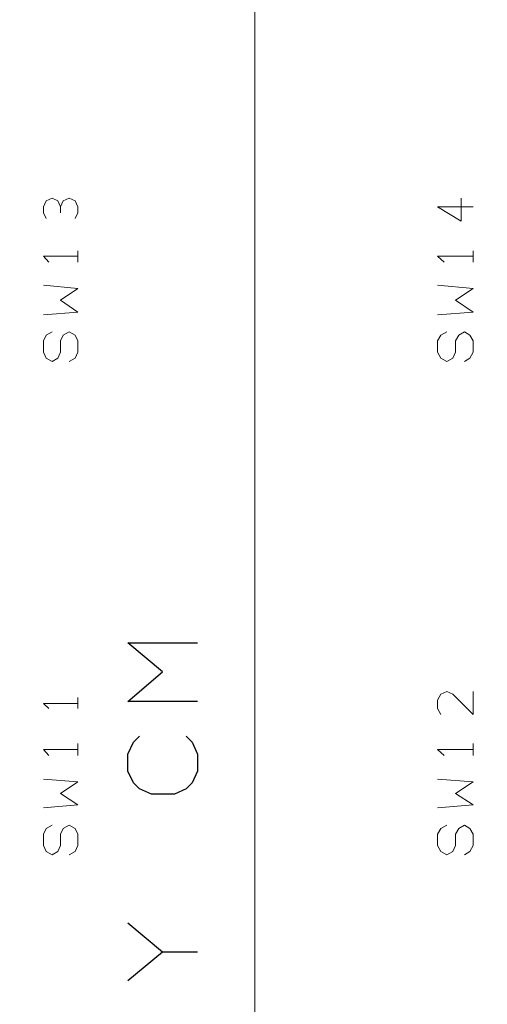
# Model space of a CAD drawing. Header units: millimetres. Extents: x -38 to 46, y -120 to 119.
# Tile 18 of 23: x -15 to 0, y 29 to 61. Entities that reach past the tile are written whole.
import ezdxf

# ---------------------------------------------------------------- set-up
doc = ezdxf.new("R2010")
doc.units = ezdxf.units.MM
doc.header["$MEASUREMENT"] = 0
doc.layers.add('Ebene 1', color=7, linetype='Continuous')

msp = doc.modelspace()

# ---------------------------------------------------------------- linework, layer by layer
at = {"layer": 'Ebene 1', "lineweight": 20}
for points, knots in [([(22.3873, 104.4081), (22.3873, 104.4081), (-37.6202, 104.4081), (-37.6202, 104.4081), (-37.6202, 104.4081), (-37.6202, 104.4081), (-37.6202, -109.9044), (-37.6202, -109.9044), (-37.6202, -109.9044), (-37.6202, -109.9044), (22.3873, -109.9044), (22.3873, -109.9044), (22.3873, -109.9044), (22.3873, -109.9044), (22.3873, 104.4081), (22.3873, 104.4081)], [0, 0, 0, 0, 0.2, 0.2, 0.2, 0.2, 0.4, 0.4, 0.4, 0.4, 0.6, 0.6, 0.6, 0.6, 1, 1, 1, 1]), ([(-13.7019, 55.0898), (-13.7019, 55.0898), (-13.7866, 55.2803), (-13.7866, 55.2803), (-13.7866, 55.2803), (-13.7866, 55.2803), (-13.9771, 55.3649), (-13.9771, 55.3649), (-13.9771, 55.3649), (-13.9771, 55.3649), (-14.1676, 55.2803), (-14.1676, 55.2803), (-14.1676, 55.2803), (-14.1676, 55.2803), (-14.2522, 55.0898), (-14.2522, 55.0898), (-14.2522, 55.0898), (-14.2522, 55.0898), (-14.2522, 54.8993), (-14.2522, 54.8993), (-14.2522, 54.8993), (-14.2522, 54.8993), (-14.1676, 54.7088), (-14.1676, 54.7088)], [0, 0, 0, 0, 0.1428571, 0.1428571, 0.1428571, 0.1428571, 0.2857143, 0.2857143, 0.2857143, 0.2857143, 0.4285714, 0.4285714, 0.4285714, 0.4285714, 0.5714286, 0.5714286, 0.5714286, 0.5714286, 0.7142857, 0.7142857, 0.7142857, 0.7142857, 1, 1, 1, 1]), ([(-13.2362, 54.7088), (-13.2362, 54.7088), (-13.1516, 54.8993), (-13.1516, 54.8993), (-13.1516, 54.8993), (-13.1516, 54.8993), (-13.1516, 55.0898), (-13.1516, 55.0898), (-13.1516, 55.0898), (-13.1516, 55.0898), (-13.2362, 55.2803), (-13.2362, 55.2803), (-13.2362, 55.2803), (-13.2362, 55.2803), (-13.4267, 55.3649), (-13.4267, 55.3649), (-13.4267, 55.3649), (-13.4267, 55.3649), (-13.6172, 55.2803), (-13.6172, 55.2803), (-13.6172, 55.2803), (-13.6172, 55.2803), (-13.7019, 55.0898), (-13.7019, 55.0898), (-13.7019, 55.0898), (-13.7019, 55.0898), (-13.7019, 54.8993), (-13.7019, 54.8993)], [0, 0, 0, 0, 0.125, 0.125, 0.125, 0.125, 0.25, 0.25, 0.25, 0.25, 0.375, 0.375, 0.375, 0.375, 0.5, 0.5, 0.5, 0.5, 0.625, 0.625, 0.625, 0.625, 0.75, 0.75, 0.75, 0.75, 1, 1, 1, 1]), ([(-0.4304, 55.0898), (-0.4304, 55.0898), (-1.5734, 55.0898), (-1.5734, 55.0898), (-1.5734, 55.0898), (-1.5734, 55.0898), (-0.8114, 54.6241), (-0.8114, 54.6241), (-0.8114, 54.6241), (-0.8114, 54.6241), (-0.8114, 55.3649), (-0.8114, 55.3649)], [0, 0, 0, 0, 0.25, 0.25, 0.25, 0.25, 0.5, 0.5, 0.5, 0.5, 1, 1, 1, 1]), ([(-13.1516, 53.5023), (-13.1516, 53.5023), (-14.2522, 53.5023), (-14.2522, 53.5023), (-14.2522, 53.5023), (-14.2522, 53.5023), (-14.0829, 53.3118), (-14.0829, 53.3118)], [0, 0, 0, 0, 0.3333333, 0.3333333, 0.3333333, 0.3333333, 1, 1, 1, 1]), ([(-0.4304, 53.5023), (-0.4304, 53.5023), (-1.5734, 53.5023), (-1.5734, 53.5023), (-1.5734, 53.5023), (-1.5734, 53.5023), (-1.3617, 53.3118), (-1.3617, 53.3118)], [0, 0, 0, 0, 0.3333333, 0.3333333, 0.3333333, 0.3333333, 1, 1, 1, 1]), ([(-14.2522, 51.6184), (-14.2522, 51.6184), (-13.1516, 51.7031), (-13.1516, 51.7031), (-13.1516, 51.7031), (-13.1516, 51.7031), (-13.7019, 52.0841), (-13.7019, 52.0841), (-13.7019, 52.0841), (-13.7019, 52.0841), (-13.1516, 52.4651), (-13.1516, 52.4651), (-13.1516, 52.4651), (-13.1516, 52.4651), (-14.2522, 52.5709), (-14.2522, 52.5709)], [0, 0, 0, 0, 0.2, 0.2, 0.2, 0.2, 0.4, 0.4, 0.4, 0.4, 0.6, 0.6, 0.6, 0.6, 1, 1, 1, 1]), ([(-1.5734, 51.6184), (-1.5734, 51.6184), (-0.4304, 51.7031), (-0.4304, 51.7031), (-0.4304, 51.7031), (-0.4304, 51.7031), (-1.0019, 52.0841), (-1.0019, 52.0841), (-1.0019, 52.0841), (-1.0019, 52.0841), (-0.4304, 52.4651), (-0.4304, 52.4651), (-0.4304, 52.4651), (-0.4304, 52.4651), (-1.5734, 52.5709), (-1.5734, 52.5709)], [0, 0, 0, 0, 0.2, 0.2, 0.2, 0.2, 0.4, 0.4, 0.4, 0.4, 0.6, 0.6, 0.6, 0.6, 1, 1, 1, 1]), ([(-13.4267, 50.1156), (-13.4267, 50.1156), (-13.2362, 50.2214), (-13.2362, 50.2214), (-13.2362, 50.2214), (-13.2362, 50.2214), (-13.1516, 50.4119), (-13.1516, 50.4119), (-13.1516, 50.4119), (-13.1516, 50.4119), (-13.1516, 50.7718), (-13.1516, 50.7718), (-13.1516, 50.7718), (-13.1516, 50.7718), (-13.2362, 50.9623), (-13.2362, 50.9623), (-13.2362, 50.9623), (-13.2362, 50.9623), (-13.4267, 51.0681), (-13.4267, 51.0681), (-13.4267, 51.0681), (-13.4267, 51.0681), (-13.6172, 50.9623), (-13.6172, 50.9623), (-13.6172, 50.9623), (-13.6172, 50.9623), (-13.7019, 50.7718), (-13.7019, 50.7718), (-13.7019, 50.7718), (-13.7019, 50.7718), (-13.7019, 50.4119), (-13.7019, 50.4119), (-13.7019, 50.4119), (-13.7019, 50.4119), (-13.7866, 50.2214), (-13.7866, 50.2214), (-13.7866, 50.2214), (-13.7866, 50.2214), (-13.9771, 50.1156), (-13.9771, 50.1156), (-13.9771, 50.1156), (-13.9771, 50.1156), (-14.1676, 50.2214), (-14.1676, 50.2214), (-14.1676, 50.2214), (-14.1676, 50.2214), (-14.2522, 50.4119), (-14.2522, 50.4119), (-14.2522, 50.4119), (-14.2522, 50.4119), (-14.2522, 50.7718), (-14.2522, 50.7718), (-14.2522, 50.7718), (-14.2522, 50.7718), (-14.1676, 50.9623), (-14.1676, 50.9623), (-14.1676, 50.9623), (-14.1676, 50.9623), (-13.9771, 51.0681), (-13.9771, 51.0681)], [0, 0, 0, 0, 0.0625, 0.0625, 0.0625, 0.0625, 0.125, 0.125, 0.125, 0.125, 0.1875, 0.1875, 0.1875, 0.1875, 0.25, 0.25, 0.25, 0.25, 0.3125, 0.3125, 0.3125, 0.3125, 0.375, 0.375, 0.375, 0.375, 0.4375, 0.4375, 0.4375, 0.4375, 0.5, 0.5, 0.5, 0.5, 0.5625, 0.5625, 0.5625, 0.5625, 0.625, 0.625, 0.625, 0.625, 0.6875, 0.6875, 0.6875, 0.6875, 0.75, 0.75, 0.75, 0.75, 0.8125, 0.8125, 0.8125, 0.8125, 0.875, 0.875, 0.875, 0.875, 1, 1, 1, 1]), ([(-0.7056, 50.1156), (-0.7056, 50.1156), (-0.5362, 50.2214), (-0.5362, 50.2214), (-0.5362, 50.2214), (-0.5362, 50.2214), (-0.4304, 50.4119), (-0.4304, 50.4119), (-0.4304, 50.4119), (-0.4304, 50.4119), (-0.4304, 50.7718), (-0.4304, 50.7718), (-0.4304, 50.7718), (-0.4304, 50.7718), (-0.5362, 50.9623), (-0.5362, 50.9623), (-0.5362, 50.9623), (-0.5362, 50.9623), (-0.7056, 51.0681), (-0.7056, 51.0681), (-0.7056, 51.0681), (-0.7056, 51.0681), (-0.8961, 50.9623), (-0.8961, 50.9623), (-0.8961, 50.9623), (-0.8961, 50.9623), (-1.0019, 50.7718), (-1.0019, 50.7718), (-1.0019, 50.7718), (-1.0019, 50.7718), (-1.0019, 50.4119), (-1.0019, 50.4119), (-1.0019, 50.4119), (-1.0019, 50.4119), (-1.0866, 50.2214), (-1.0866, 50.2214), (-1.0866, 50.2214), (-1.0866, 50.2214), (-1.2771, 50.1156), (-1.2771, 50.1156), (-1.2771, 50.1156), (-1.2771, 50.1156), (-1.4676, 50.2214), (-1.4676, 50.2214), (-1.4676, 50.2214), (-1.4676, 50.2214), (-1.5734, 50.4119), (-1.5734, 50.4119), (-1.5734, 50.4119), (-1.5734, 50.4119), (-1.5734, 50.7718), (-1.5734, 50.7718), (-1.5734, 50.7718), (-1.5734, 50.7718), (-1.4676, 50.9623), (-1.4676, 50.9623), (-1.4676, 50.9623), (-1.4676, 50.9623), (-1.2771, 51.0681), (-1.2771, 51.0681)], [0, 0, 0, 0, 0.0625, 0.0625, 0.0625, 0.0625, 0.125, 0.125, 0.125, 0.125, 0.1875, 0.1875, 0.1875, 0.1875, 0.25, 0.25, 0.25, 0.25, 0.3125, 0.3125, 0.3125, 0.3125, 0.375, 0.375, 0.375, 0.375, 0.4375, 0.4375, 0.4375, 0.4375, 0.5, 0.5, 0.5, 0.5, 0.5625, 0.5625, 0.5625, 0.5625, 0.625, 0.625, 0.625, 0.625, 0.6875, 0.6875, 0.6875, 0.6875, 0.75, 0.75, 0.75, 0.75, 0.8125, 0.8125, 0.8125, 0.8125, 0.875, 0.875, 0.875, 0.875, 1, 1, 1, 1]), ([(-0.4304, 39.4899), (-0.4304, 39.4899), (-0.4304, 38.7491), (-0.4304, 38.7491), (-0.4304, 38.7491), (-0.4304, 38.7491), (-1.0866, 39.4053), (-1.0866, 39.4053), (-1.0866, 39.4053), (-1.0866, 39.4053), (-1.2771, 39.4899), (-1.2771, 39.4899), (-1.2771, 39.4899), (-1.2771, 39.4899), (-1.4676, 39.4053), (-1.4676, 39.4053), (-1.4676, 39.4053), (-1.4676, 39.4053), (-1.5734, 39.2148), (-1.5734, 39.2148), (-1.5734, 39.2148), (-1.5734, 39.2148), (-1.5734, 38.9396), (-1.5734, 38.9396), (-1.5734, 38.9396), (-1.5734, 38.9396), (-1.4676, 38.7491), (-1.4676, 38.7491)], [0, 0, 0, 0, 0.125, 0.125, 0.125, 0.125, 0.25, 0.25, 0.25, 0.25, 0.375, 0.375, 0.375, 0.375, 0.5, 0.5, 0.5, 0.5, 0.625, 0.625, 0.625, 0.625, 0.75, 0.75, 0.75, 0.75, 1, 1, 1, 1]), ([(-13.1516, 39.1089), (-13.1516, 39.1089), (-14.2522, 39.1089), (-14.2522, 39.1089), (-14.2522, 39.1089), (-14.2522, 39.1089), (-14.0829, 38.9396), (-14.0829, 38.9396)], [0, 0, 0, 0, 0.3333333, 0.3333333, 0.3333333, 0.3333333, 1, 1, 1, 1]), ([(-13.1516, 37.6273), (-13.1516, 37.6273), (-14.2522, 37.6273), (-14.2522, 37.6273), (-14.2522, 37.6273), (-14.2522, 37.6273), (-14.0829, 37.4368), (-14.0829, 37.4368)], [0, 0, 0, 0, 0.3333333, 0.3333333, 0.3333333, 0.3333333, 1, 1, 1, 1]), ([(-0.4304, 37.6273), (-0.4304, 37.6273), (-1.5734, 37.6273), (-1.5734, 37.6273), (-1.5734, 37.6273), (-1.5734, 37.6273), (-1.3617, 37.4368), (-1.3617, 37.4368)], [0, 0, 0, 0, 0.3333333, 0.3333333, 0.3333333, 0.3333333, 1, 1, 1, 1]), ([(-14.2522, 35.7434), (-14.2522, 35.7434), (-13.1516, 35.8493), (-13.1516, 35.8493), (-13.1516, 35.8493), (-13.1516, 35.8493), (-13.7019, 36.2091), (-13.7019, 36.2091), (-13.7019, 36.2091), (-13.7019, 36.2091), (-13.1516, 36.5901), (-13.1516, 36.5901), (-13.1516, 36.5901), (-13.1516, 36.5901), (-14.2522, 36.6748), (-14.2522, 36.6748)], [0, 0, 0, 0, 0.2, 0.2, 0.2, 0.2, 0.4, 0.4, 0.4, 0.4, 0.6, 0.6, 0.6, 0.6, 1, 1, 1, 1]), ([(-1.5734, 35.7434), (-1.5734, 35.7434), (-0.4304, 35.8493), (-0.4304, 35.8493), (-0.4304, 35.8493), (-0.4304, 35.8493), (-1.0019, 36.2091), (-1.0019, 36.2091), (-1.0019, 36.2091), (-1.0019, 36.2091), (-0.4304, 36.5901), (-0.4304, 36.5901), (-0.4304, 36.5901), (-0.4304, 36.5901), (-1.5734, 36.6748), (-1.5734, 36.6748)], [0, 0, 0, 0, 0.2, 0.2, 0.2, 0.2, 0.4, 0.4, 0.4, 0.4, 0.6, 0.6, 0.6, 0.6, 1, 1, 1, 1]), ([(-13.4267, 34.2406), (-13.4267, 34.2406), (-13.2362, 34.3464), (-13.2362, 34.3464), (-13.2362, 34.3464), (-13.2362, 34.3464), (-13.1516, 34.5369), (-13.1516, 34.5369), (-13.1516, 34.5369), (-13.1516, 34.5369), (-13.1516, 34.8968), (-13.1516, 34.8968), (-13.1516, 34.8968), (-13.1516, 34.8968), (-13.2362, 35.0873), (-13.2362, 35.0873), (-13.2362, 35.0873), (-13.2362, 35.0873), (-13.4267, 35.1931), (-13.4267, 35.1931), (-13.4267, 35.1931), (-13.4267, 35.1931), (-13.6172, 35.0873), (-13.6172, 35.0873), (-13.6172, 35.0873), (-13.6172, 35.0873), (-13.7019, 34.8968), (-13.7019, 34.8968), (-13.7019, 34.8968), (-13.7019, 34.8968), (-13.7019, 34.5369), (-13.7019, 34.5369), (-13.7019, 34.5369), (-13.7019, 34.5369), (-13.7866, 34.3464), (-13.7866, 34.3464), (-13.7866, 34.3464), (-13.7866, 34.3464), (-13.9771, 34.2406), (-13.9771, 34.2406), (-13.9771, 34.2406), (-13.9771, 34.2406), (-14.1676, 34.3464), (-14.1676, 34.3464), (-14.1676, 34.3464), (-14.1676, 34.3464), (-14.2522, 34.5369), (-14.2522, 34.5369), (-14.2522, 34.5369), (-14.2522, 34.5369), (-14.2522, 34.8968), (-14.2522, 34.8968), (-14.2522, 34.8968), (-14.2522, 34.8968), (-14.1676, 35.0873), (-14.1676, 35.0873), (-14.1676, 35.0873), (-14.1676, 35.0873), (-13.9771, 35.1931), (-13.9771, 35.1931)], [0, 0, 0, 0, 0.0625, 0.0625, 0.0625, 0.0625, 0.125, 0.125, 0.125, 0.125, 0.1875, 0.1875, 0.1875, 0.1875, 0.25, 0.25, 0.25, 0.25, 0.3125, 0.3125, 0.3125, 0.3125, 0.375, 0.375, 0.375, 0.375, 0.4375, 0.4375, 0.4375, 0.4375, 0.5, 0.5, 0.5, 0.5, 0.5625, 0.5625, 0.5625, 0.5625, 0.625, 0.625, 0.625, 0.625, 0.6875, 0.6875, 0.6875, 0.6875, 0.75, 0.75, 0.75, 0.75, 0.8125, 0.8125, 0.8125, 0.8125, 0.875, 0.875, 0.875, 0.875, 1, 1, 1, 1]), ([(-0.7056, 34.2406), (-0.7056, 34.2406), (-0.5362, 34.3464), (-0.5362, 34.3464), (-0.5362, 34.3464), (-0.5362, 34.3464), (-0.4304, 34.5369), (-0.4304, 34.5369), (-0.4304, 34.5369), (-0.4304, 34.5369), (-0.4304, 34.8968), (-0.4304, 34.8968), (-0.4304, 34.8968), (-0.4304, 34.8968), (-0.5362, 35.0873), (-0.5362, 35.0873), (-0.5362, 35.0873), (-0.5362, 35.0873), (-0.7056, 35.1931), (-0.7056, 35.1931), (-0.7056, 35.1931), (-0.7056, 35.1931), (-0.8961, 35.0873), (-0.8961, 35.0873), (-0.8961, 35.0873), (-0.8961, 35.0873), (-1.0019, 34.8968), (-1.0019, 34.8968), (-1.0019, 34.8968), (-1.0019, 34.8968), (-1.0019, 34.5369), (-1.0019, 34.5369), (-1.0019, 34.5369), (-1.0019, 34.5369), (-1.0866, 34.3464), (-1.0866, 34.3464), (-1.0866, 34.3464), (-1.0866, 34.3464), (-1.2771, 34.2406), (-1.2771, 34.2406), (-1.2771, 34.2406), (-1.2771, 34.2406), (-1.4676, 34.3464), (-1.4676, 34.3464), (-1.4676, 34.3464), (-1.4676, 34.3464), (-1.5734, 34.5369), (-1.5734, 34.5369), (-1.5734, 34.5369), (-1.5734, 34.5369), (-1.5734, 34.8968), (-1.5734, 34.8968), (-1.5734, 34.8968), (-1.5734, 34.8968), (-1.4676, 35.0873), (-1.4676, 35.0873), (-1.4676, 35.0873), (-1.4676, 35.0873), (-1.2771, 35.1931), (-1.2771, 35.1931)], [0, 0, 0, 0, 0.0625, 0.0625, 0.0625, 0.0625, 0.125, 0.125, 0.125, 0.125, 0.1875, 0.1875, 0.1875, 0.1875, 0.25, 0.25, 0.25, 0.25, 0.3125, 0.3125, 0.3125, 0.3125, 0.375, 0.375, 0.375, 0.375, 0.4375, 0.4375, 0.4375, 0.4375, 0.5, 0.5, 0.5, 0.5, 0.5625, 0.5625, 0.5625, 0.5625, 0.625, 0.625, 0.625, 0.625, 0.6875, 0.6875, 0.6875, 0.6875, 0.75, 0.75, 0.75, 0.75, 0.8125, 0.8125, 0.8125, 0.8125, 0.875, 0.875, 0.875, 0.875, 1, 1, 1, 1])]:
    msp.add_open_spline(points, degree=3, knots=knots, dxfattribs=at)
for points in [[(-7.4577, -90.2194), (-7.4577, -90.2194), (-7.4577, 89.4856), (-7.4577, 89.4856)], [(-13.1516, 53.3118), (-13.1516, 53.3118), (-13.1516, 53.6716), (-13.1516, 53.6716)], [(-0.4304, 53.3118), (-0.4304, 53.3118), (-0.4304, 53.6716), (-0.4304, 53.6716)], [(-13.1516, 38.9396), (-13.1516, 38.9396), (-13.1516, 39.2994), (-13.1516, 39.2994)], [(-13.1516, 37.4368), (-13.1516, 37.4368), (-13.1516, 37.8178), (-13.1516, 37.8178)], [(-0.4304, 37.4368), (-0.4304, 37.4368), (-0.4304, 37.8178), (-0.4304, 37.8178)]]:
    msp.add_open_spline(points, degree=3, dxfattribs=at)
at = {"layer": 'Ebene 1', "lineweight": 25}
for points, knots in [([(-9.2992, 39.1724), (-9.2992, 39.1724), (-11.5429, 39.1724), (-11.5429, 39.1724), (-11.5429, 39.1724), (-11.5429, 39.1724), (-10.4211, 40.1249), (-10.4211, 40.1249), (-10.4211, 40.1249), (-10.4211, 40.1249), (-11.5429, 41.0563), (-11.5429, 41.0563), (-11.5429, 41.0563), (-11.5429, 41.0563), (-9.2992, 41.0563), (-9.2992, 41.0563)], [0, 0, 0, 0, 0.2, 0.2, 0.2, 0.2, 0.4, 0.4, 0.4, 0.4, 0.6, 0.6, 0.6, 0.6, 1, 1, 1, 1]), ([(-9.6591, 38.0506), (-9.6591, 38.0506), (-9.4686, 37.8601), (-9.4686, 37.8601), (-9.4686, 37.8601), (-9.4686, 37.8601), (-9.2992, 37.4791), (-9.2992, 37.4791), (-9.2992, 37.4791), (-9.2992, 37.4791), (-9.2992, 36.9288), (-9.2992, 36.9288), (-9.2992, 36.9288), (-9.2992, 36.9288), (-9.4686, 36.5478), (-9.4686, 36.5478), (-9.4686, 36.5478), (-9.4686, 36.5478), (-9.6591, 36.3573), (-9.6591, 36.3573), (-9.6591, 36.3573), (-9.6591, 36.3573), (-10.0401, 36.1879), (-10.0401, 36.1879), (-10.0401, 36.1879), (-10.0401, 36.1879), (-10.7809, 36.1879), (-10.7809, 36.1879), (-10.7809, 36.1879), (-10.7809, 36.1879), (-11.1619, 36.3573), (-11.1619, 36.3573), (-11.1619, 36.3573), (-11.1619, 36.3573), (-11.3524, 36.5478), (-11.3524, 36.5478), (-11.3524, 36.5478), (-11.3524, 36.5478), (-11.5429, 36.9288), (-11.5429, 36.9288), (-11.5429, 36.9288), (-11.5429, 36.9288), (-11.5429, 37.4791), (-11.5429, 37.4791), (-11.5429, 37.4791), (-11.5429, 37.4791), (-11.3524, 37.8601), (-11.3524, 37.8601), (-11.3524, 37.8601), (-11.3524, 37.8601), (-11.1619, 38.0506), (-11.1619, 38.0506)], [0, 0, 0, 0, 0.0714286, 0.0714286, 0.0714286, 0.0714286, 0.1428571, 0.1428571, 0.1428571, 0.1428571, 0.2142857, 0.2142857, 0.2142857, 0.2142857, 0.2857143, 0.2857143, 0.2857143, 0.2857143, 0.3571429, 0.3571429, 0.3571429, 0.3571429, 0.4285714, 0.4285714, 0.4285714, 0.4285714, 0.5, 0.5, 0.5, 0.5, 0.5714286, 0.5714286, 0.5714286, 0.5714286, 0.6428571, 0.6428571, 0.6428571, 0.6428571, 0.7142857, 0.7142857, 0.7142857, 0.7142857, 0.7857143, 0.7857143, 0.7857143, 0.7857143, 0.8571429, 0.8571429, 0.8571429, 0.8571429, 1, 1, 1, 1]), ([(-9.2992, 31.1079), (-9.2992, 31.1079), (-10.4211, 31.1079), (-10.4211, 31.1079), (-10.4211, 31.1079), (-10.4211, 31.1079), (-11.5429, 30.1766), (-11.5429, 30.1766)], [0, 0, 0, 0, 0.3333333, 0.3333333, 0.3333333, 0.3333333, 1, 1, 1, 1])]:
    msp.add_open_spline(points, degree=3, knots=knots, dxfattribs=at)
msp.add_open_spline([(-10.4211, 31.1079), (-10.4211, 31.1079), (-11.5429, 32.0393), (-11.5429, 32.0393)], degree=3, dxfattribs=at)

doc.saveas('drawing.dxf')
